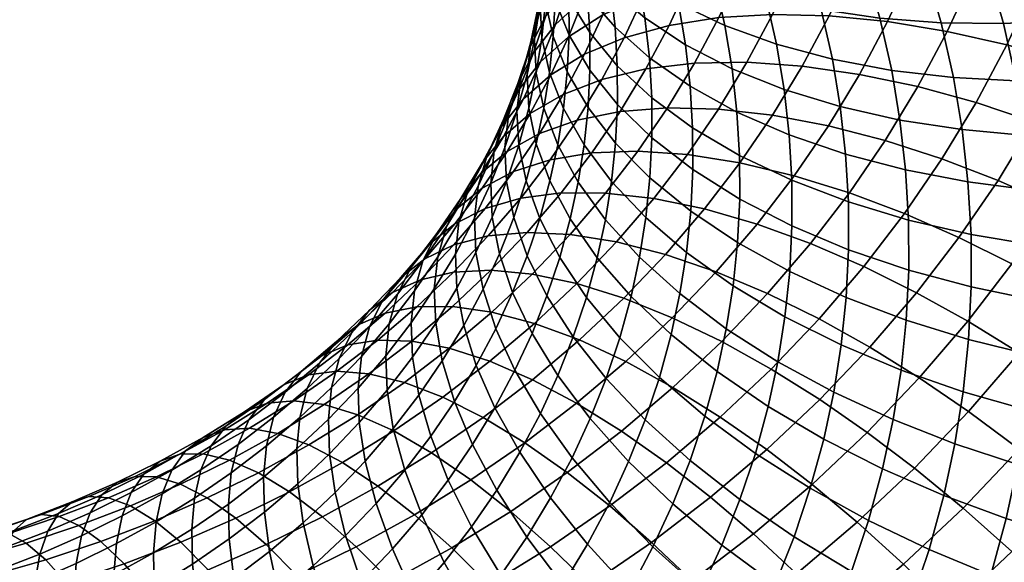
# Model space of a CAD drawing. Extents: x -120 to 2831, y -92 to 75.
# Tile 93 of 256: x 549 to 581, y -37 to -20. Entities that reach past the tile are written whole.
import ezdxf

# ---------------------------------------------------------------- set-up
doc = ezdxf.new("R2010")
doc.units = 0
doc.layers.add('GLASS', color=18, linetype='CONTINUOUS')

msp = doc.modelspace()

# ---------------------------------------------------------------- meshes
at = {"layer": 'GLASS'}
mesh = msp.add_polyface(dxfattribs=at)
corners = [(578.344, -18.038, 26.377), (577.741, -16.292, 25.287), (579.721, -16.151, 24.318), (580.352, -17.98, 25.459), (576.377, -17.97, 27.476), (575.802, -16.305, 26.437), (574.485, -17.768, 28.751), (573.937, -16.182, 27.761), (580.878, -19.831, 26.617), (582.37, -17.803, 24.726), (582.919, -19.738, 25.936), (578.846, -19.805, 27.482), (576.856, -19.655, 28.53), (574.941, -19.374, 29.755), (581.298, -21.7, 27.788), (583.358, -21.692, 27.16), (579.247, -21.59, 28.6), (577.238, -21.357, 29.597), (575.306, -20.997, 30.772), (581.595, -23.476, 28.903), (583.669, -23.549, 28.325), (579.53, -23.287, 29.665), (577.508, -22.975, 30.612), (575.563, -22.538, 31.739), (573.73, -21.98, 33.037), (573.484, -20.51, 32.114), (579.722, -24.991, 30.736), (581.796, -25.261, 30.025), (577.691, -24.6, 31.634), (575.738, -24.088, 32.713), (573.896, -23.457, 33.965), (575.828, -25.641, 33.692), (577.786, -26.23, 32.66), (573.982, -24.938, 34.898), (575.94, -17.978, 74.76), (576.59, -16.345, 73.717), (574.681, -16.45, 72.456), (574.061, -18.008, 73.451), (577.884, -18.089, 75.896), (578.566, -16.376, 74.802), (579.862, -18.329, 76.85), (580.575, -16.535, 75.704), (581.841, -18.688, 77.621), (582.587, -16.813, 76.423), (575.197, -19.583, 75.787), (573.353, -19.537, 74.429), (577.105, -19.771, 76.973), (579.046, -20.091, 77.978), (580.988, -20.53, 78.799), (582.904, -21.072, 79.44), (583.794, -19.151, 78.211), (576.191, -21.487, 78.073), (574.325, -21.219, 76.836), (578.089, -21.888, 79.13), (579.988, -22.408, 80.004), (581.861, -23.03, 80.696), (575.176, -23.16, 79.148), (573.357, -22.815, 77.862), (577.025, -23.641, 80.256), (578.876, -24.24, 81.181), (580.702, -24.94, 81.924), (582.48, -25.723, 82.491), (583.686, -23.736, 81.213), (575.858, -25.345, 81.354), (574.061, -24.787, 80.197), (577.656, -26.021, 82.329), (579.429, -26.798, 83.121)]
mesh.append_faces([[corners[k] for k in face] for face in [(0, 1, 2, 3), (4, 5, 1, 0), (6, 7, 5, 4), (8, 3, 9, 10), (11, 0, 3, 8), (12, 4, 0, 11), (13, 6, 4, 12), (14, 8, 10, 15), (16, 11, 8, 14), (17, 12, 11, 16), (18, 13, 12, 17), (19, 14, 15, 20), (21, 16, 14, 19), (22, 17, 16, 21), (23, 18, 17, 22), (24, 25, 18, 23), (26, 21, 19, 27), (28, 22, 21, 26), (29, 23, 22, 28), (30, 24, 23, 29), (31, 29, 28, 32), (33, 30, 29, 31), (34, 35, 36, 37), (38, 39, 35, 34), (40, 41, 39, 38), (42, 43, 41, 40), (44, 34, 37, 45), (46, 38, 34, 44), (47, 40, 38, 46), (48, 42, 40, 47), (49, 50, 42, 48), (51, 46, 44, 52), (53, 47, 46, 51), (54, 48, 47, 53), (55, 49, 48, 54), (56, 51, 52, 57), (58, 53, 51, 56), (59, 54, 53, 58), (60, 55, 54, 59), (61, 62, 55, 60), (63, 58, 56, 64), (65, 59, 58, 63), (66, 60, 59, 65)]])
mesh = msp.add_polyface(dxfattribs=at)
corners = [(567.191, -17.691, 41.321), (566.989, -16.479, 40.561), (567.876, -17.453, 38.732), (568.084, -18.701, 39.514), (567.328, -18.908, 42.087), (568.226, -19.954, 40.302), (566.654, -17.83, 43.892), (566.52, -16.64, 43.144), (566.723, -19.023, 44.644), (567.4, -20.129, 42.855), (566.265, -17.911, 46.431), (566.197, -16.737, 45.691), (566.728, -20.217, 45.397), (567.405, -21.351, 43.626), (566.27, -19.086, 47.172), (566.02, -17.973, 48.926), (566.015, -16.809, 48.191), (566.669, -21.41, 46.151), (567.344, -22.571, 44.397), (566.212, -20.26, 47.914), (565.962, -19.136, 49.66), (565.905, -18.051, 51.368), (565.963, -16.892, 50.636), (566.545, -22.598, 46.903), (567.217, -23.787, 45.167), (566.09, -21.429, 48.654), (565.841, -20.294, 50.393), (565.784, -19.206, 52.099), (565.908, -18.137, 53.813), (566.029, -16.978, 53.079), (565.905, -22.592, 49.391), (566.357, -23.78, 47.652), (565.658, -21.446, 51.124), (565.602, -20.355, 52.827), (565.725, -19.289, 54.543), (566.04, -18.224, 56.315), (566.225, -17.061, 55.578), (565.412, -22.59, 51.85), (565.657, -23.746, 50.124), (565.357, -21.495, 53.551), (565.479, -20.432, 55.269), (565.792, -19.378, 57.048), (566.31, -18.347, 58.868), (566.562, -17.174, 58.123), (565.462, -20.588, 57.819), (565.152, -21.632, 56.033), (565.974, -19.577, 59.651), (566.697, -18.617, 61.503), (567.041, -17.358, 60.702), (565.567, -20.792, 60.425), (565.062, -21.784, 58.581), (566.282, -19.86, 62.296), (567.208, -19.006, 64.165), (567.636, -17.726, 63.35), (565.795, -21.083, 63.077), (565.092, -21.988, 61.189), (566.707, -20.266, 64.97), (567.824, -19.553, 66.837), (568.343, -18.248, 66.004), (566.134, -21.503, 65.762), (565.238, -22.285, 63.846), (567.231, -20.834, 67.657), (566.535, -22.14, 68.495), (565.462, -22.764, 66.571), (567.797, -21.652, 70.373), (568.521, -20.293, 69.501), (565.762, -23.414, 69.314), (564.715, -23.995, 67.361), (566.992, -22.978, 71.225), (567.467, -24.043, 73.932), (568.39, -22.696, 73.064), (566.109, -24.267, 72.056)]
mesh.append_faces([[corners[k] for k in face] for face in [(0, 1, 2, 3), (4, 0, 3, 5), (6, 7, 0, 4), (8, 6, 4, 9), (10, 11, 6, 8), (12, 8, 9, 13), (14, 10, 8, 12), (15, 16, 10, 14), (17, 12, 13, 18), (19, 14, 12, 17), (20, 15, 14, 19), (21, 22, 15, 20), (23, 17, 18, 24), (25, 19, 17, 23), (26, 20, 19, 25), (27, 21, 20, 26), (28, 29, 21, 27), (30, 25, 23, 31), (32, 26, 25, 30), (33, 27, 26, 32), (34, 28, 27, 33), (35, 36, 28, 34), (37, 32, 30, 38), (39, 33, 32, 37), (40, 34, 33, 39), (41, 35, 34, 40), (42, 43, 35, 41), (44, 41, 40, 45), (46, 42, 41, 44), (47, 48, 42, 46), (49, 46, 44, 50), (51, 47, 46, 49), (52, 53, 47, 51), (54, 51, 49, 55), (56, 52, 51, 54), (57, 58, 52, 56), (59, 56, 54, 60), (61, 57, 56, 59), (62, 61, 59, 63), (64, 65, 61, 62), (66, 62, 63, 67), (68, 64, 62, 66), (69, 70, 68, 71)]])
mesh = msp.add_polyface(dxfattribs=at)
corners = [(573.137, -18.963, 31.145), (572.702, -17.432, 30.187), (574.485, -17.768, 28.751), (574.941, -19.374, 29.755), (571.473, -18.425, 32.68), (571.058, -16.962, 31.766), (573.484, -20.51, 32.114), (575.306, -20.997, 30.772), (571.805, -19.902, 33.606), (570.297, -19.181, 35.224), (569.979, -17.767, 34.338), (568.981, -18.36, 36.943), (568.676, -17.001, 36.091), (572.04, -21.306, 34.487), (573.73, -21.98, 33.037), (570.521, -20.525, 36.068), (569.198, -19.651, 37.753), (568.084, -18.701, 39.514), (567.876, -17.453, 38.732), (572.198, -22.716, 35.373), (573.896, -23.457, 33.965), (570.673, -21.875, 36.917), (569.344, -20.949, 38.569), (568.226, -19.954, 40.302), (570.752, -23.23, 37.769), (572.281, -24.131, 36.264), (569.42, -22.251, 39.389), (568.299, -21.211, 41.094), (567.4, -20.129, 42.855), (567.328, -18.908, 42.087), (569.425, -23.553, 40.21), (570.758, -24.585, 38.624), (568.304, -22.469, 41.887), (567.405, -21.351, 43.626), (568.241, -23.725, 42.681), (569.36, -24.854, 41.032), (567.344, -22.571, 44.397), (567.217, -23.787, 45.167), (568.111, -24.977, 43.473), (568.343, -18.248, 66.004), (568.786, -16.923, 65.16), (567.636, -17.726, 63.35), (567.208, -19.006, 64.165), (569.138, -18.96, 68.648), (569.678, -17.602, 67.781), (567.824, -19.553, 66.837), (570.631, -18.5, 70.372), (571.195, -17.082, 69.467), (572.281, -18.181, 71.981), (572.872, -16.696, 71.033), (568.521, -20.293, 69.501), (567.231, -20.834, 67.657), (569.986, -19.892, 71.263), (571.606, -19.639, 72.915), (573.353, -19.537, 74.429), (574.061, -18.008, 73.451), (569.23, -21.312, 72.174), (567.797, -21.652, 70.373), (570.814, -21.126, 73.868), (572.523, -21.096, 75.429), (574.325, -21.219, 76.836), (575.197, -19.583, 75.787), (568.39, -22.696, 73.064), (566.992, -22.978, 71.225), (569.934, -22.576, 74.8), (571.6, -22.617, 76.407), (573.357, -22.815, 77.862), (568.968, -23.986, 75.709), (567.467, -24.043, 73.932), (570.587, -24.096, 77.36), (572.294, -24.366, 78.861)]
mesh.append_faces([[corners[k] for k in face] for face in [(0, 1, 2, 3), (4, 5, 1, 0), (6, 0, 3, 7), (8, 4, 0, 6), (9, 10, 4, 8), (11, 12, 10, 9), (13, 8, 6, 14), (15, 9, 8, 13), (16, 11, 9, 15), (17, 18, 11, 16), (19, 13, 14, 20), (21, 15, 13, 19), (22, 16, 15, 21), (23, 17, 16, 22), (24, 21, 19, 25), (26, 22, 21, 24), (27, 23, 22, 26), (28, 29, 23, 27), (30, 26, 24, 31), (32, 27, 26, 30), (33, 28, 27, 32), (34, 32, 30, 35), (36, 33, 32, 34), (37, 36, 34, 38), (39, 40, 41, 42), (43, 44, 39, 45), (46, 47, 44, 43), (48, 49, 47, 46), (50, 43, 45, 51), (52, 46, 43, 50), (53, 48, 46, 52), (54, 55, 48, 53), (56, 52, 50, 57), (58, 53, 52, 56), (59, 54, 53, 58), (60, 61, 54, 59), (62, 56, 57, 63), (64, 58, 56, 62), (65, 59, 58, 64), (66, 60, 59, 65), (67, 64, 62, 68), (69, 65, 64, 67), (70, 66, 65, 69)]])
mesh = msp.add_polyface(dxfattribs=at)
corners = [(565.085, -23.789, 52.613), (565.412, -22.59, 51.85), (565.657, -23.746, 50.124), (565.326, -24.957, 50.895), (565.03, -22.691, 54.312), (565.357, -21.495, 53.551), (565.152, -21.632, 56.033), (565.479, -20.432, 55.269), (564.926, -26.152, 51.656), (565.769, -26.183, 49.18), (565.362, -27.398, 49.954), (564.688, -24.973, 53.368), (564.635, -23.871, 55.065), (564.755, -22.816, 56.787), (565.062, -21.784, 58.581), (565.462, -20.588, 57.819), (564.458, -27.329, 52.408), (564.886, -28.594, 50.718), (564.225, -26.139, 54.113), (564.173, -25.034, 55.807), (564.292, -23.982, 57.532), (564.594, -22.961, 59.333), (565.092, -21.988, 61.189), (565.567, -20.792, 60.425), (563.694, -27.284, 54.845), (563.923, -28.485, 53.148), (563.644, -26.175, 56.537), (563.761, -25.127, 58.265), (564.058, -24.116, 60.072), (564.548, -23.163, 61.94), (565.238, -22.285, 63.846), (565.795, -21.083, 63.077), (563.024, -27.339, 57.284), (563.073, -28.452, 55.594), (563.14, -26.294, 59.013), (563.431, -25.295, 60.828), (563.91, -24.36, 62.709), (564.586, -23.51, 64.632), (565.462, -22.764, 66.571), (566.134, -21.503, 65.762), (562.733, -26.445, 61.567), (562.448, -27.433, 59.745), (563.201, -25.529, 63.459), (563.86, -24.705, 65.4), (564.715, -23.995, 67.361), (562.423, -26.664, 64.191), (561.967, -27.562, 62.287), (563.065, -25.867, 66.149), (563.896, -25.191, 68.132), (564.913, -24.653, 70.112), (565.762, -23.414, 69.314), (562.2, -26.993, 66.876), (561.578, -27.765, 64.902), (563.005, -26.35, 68.881), (563.991, -25.853, 70.887), (565.15, -25.516, 72.863), (566.109, -24.267, 72.056), (562.025, -27.493, 69.621), (561.248, -28.103, 67.595), (562.977, -27.036, 71.654), (564.094, -26.747, 73.66), (565.363, -26.633, 75.607), (566.466, -25.347, 74.774), (564.182, -27.868, 76.409), (562.963, -27.929, 74.428)]
mesh.append_faces([[corners[k] for k in face] for face in [(0, 1, 2, 3), (4, 5, 1, 0), (6, 7, 5, 4), (8, 3, 9, 10), (11, 0, 3, 8), (12, 4, 0, 11), (13, 6, 4, 12), (14, 15, 6, 13), (16, 8, 10, 17), (18, 11, 8, 16), (19, 12, 11, 18), (20, 13, 12, 19), (21, 14, 13, 20), (22, 23, 14, 21), (24, 18, 16, 25), (26, 19, 18, 24), (27, 20, 19, 26), (28, 21, 20, 27), (29, 22, 21, 28), (30, 31, 22, 29), (32, 26, 24, 33), (34, 27, 26, 32), (35, 28, 27, 34), (36, 29, 28, 35), (37, 30, 29, 36), (38, 39, 30, 37), (40, 35, 34, 41), (42, 36, 35, 40), (43, 37, 36, 42), (44, 38, 37, 43), (45, 42, 40, 46), (47, 43, 42, 45), (48, 44, 43, 47), (49, 50, 44, 48), (51, 47, 45, 52), (53, 48, 47, 51), (54, 49, 48, 53), (55, 56, 49, 54), (57, 53, 51, 58), (59, 54, 53, 57), (60, 55, 54, 59), (61, 62, 55, 60), (63, 61, 60, 64)]])
mesh = msp.add_polyface(dxfattribs=at)
corners = [(572.281, -24.131, 36.264), (572.198, -22.716, 35.373), (573.896, -23.457, 33.965), (573.982, -24.938, 34.898), (572.287, -25.546, 37.157), (573.989, -26.421, 35.833), (570.758, -24.585, 38.624), (570.752, -23.23, 37.769), (572.216, -26.96, 38.05), (573.915, -27.901, 36.769), (570.69, -25.938, 39.48), (569.36, -24.854, 41.032), (569.425, -23.553, 40.21), (572.069, -28.369, 38.942), (573.761, -29.377, 37.702), (570.55, -27.287, 40.333), (569.225, -26.15, 41.853), (568.111, -24.977, 43.473), (568.241, -23.725, 42.681), (570.336, -28.628, 41.184), (571.846, -29.769, 39.83), (569.02, -27.439, 42.67), (567.913, -26.222, 44.263), (567.024, -24.996, 45.933), (567.217, -23.787, 45.167), (566.357, -23.78, 47.652), (566.545, -22.598, 46.903), (568.745, -28.718, 43.482), (570.05, -29.959, 42.029), (567.647, -27.457, 45.047), (566.767, -26.195, 46.695), (566.105, -24.953, 48.397), (565.657, -23.746, 50.124), (565.905, -22.592, 49.391), (567.293, -28.753, 45.872), (568.378, -30.061, 44.336), (566.423, -27.454, 47.496), (565.769, -26.183, 49.18), (565.326, -24.957, 50.895), (566.007, -28.697, 48.288), (566.865, -30.033, 46.687), (565.362, -27.398, 49.954), (566.109, -24.267, 72.056), (566.992, -22.978, 71.225), (565.762, -23.414, 69.314), (564.913, -24.653, 70.112), (574.061, -24.787, 80.197), (575.176, -23.16, 79.148), (573.357, -22.815, 77.862), (572.294, -24.366, 78.861), (566.466, -25.347, 74.774), (567.467, -24.043, 73.932), (565.15, -25.516, 72.863), (567.919, -25.352, 76.591), (568.968, -23.986, 75.709), (569.486, -25.528, 78.285), (570.587, -24.096, 77.36), (571.14, -25.87, 79.833), (572.85, -26.364, 81.215), (574.59, -26.996, 82.421), (575.858, -25.345, 81.354), (566.764, -26.698, 77.463), (565.363, -26.633, 75.607), (568.275, -26.94, 79.2), (569.869, -27.351, 80.792), (571.517, -27.918, 82.222), (573.194, -28.623, 83.475), (565.528, -27.992, 78.303), (564.182, -27.868, 76.409), (566.978, -28.297, 80.081), (568.508, -28.774, 81.717), (570.091, -29.41, 83.191)]
mesh.append_faces([[corners[k] for k in face] for face in [(0, 1, 2, 3), (4, 0, 3, 5), (6, 7, 0, 4), (8, 4, 5, 9), (10, 6, 4, 8), (11, 12, 6, 10), (13, 8, 9, 14), (15, 10, 8, 13), (16, 11, 10, 15), (17, 18, 11, 16), (19, 15, 13, 20), (21, 16, 15, 19), (22, 17, 16, 21), (23, 24, 17, 22), (25, 26, 24, 23), (27, 21, 19, 28), (29, 22, 21, 27), (30, 23, 22, 29), (31, 25, 23, 30), (32, 33, 25, 31), (34, 29, 27, 35), (36, 30, 29, 34), (37, 31, 30, 36), (38, 32, 31, 37), (39, 36, 34, 40), (41, 37, 36, 39), (42, 43, 44, 45), (46, 47, 48, 49), (50, 51, 42, 52), (53, 54, 51, 50), (55, 56, 54, 53), (57, 49, 56, 55), (58, 46, 49, 57), (59, 60, 46, 58), (61, 53, 50, 62), (63, 55, 53, 61), (64, 57, 55, 63), (65, 58, 57, 64), (66, 59, 58, 65), (67, 61, 62, 68), (69, 63, 61, 67), (70, 64, 63, 69), (71, 65, 64, 70)]])
mesh = msp.add_polyface(dxfattribs=at)
corners = [(579.822, -26.7, 31.813), (579.722, -24.991, 30.736), (581.796, -25.261, 30.025), (581.9, -27.052, 31.153), (577.786, -26.23, 32.66), (577.691, -24.6, 31.634), (579.829, -28.411, 32.892), (581.908, -28.843, 32.283), (577.793, -27.861, 33.689), (575.835, -27.196, 34.672), (575.828, -25.641, 33.692), (573.989, -26.421, 35.833), (573.982, -24.938, 34.898), (579.744, -30.119, 33.971), (581.818, -30.632, 33.413), (577.712, -29.49, 34.719), (575.758, -28.748, 35.653), (573.915, -27.901, 36.769), (579.566, -31.822, 35.049), (581.632, -32.415, 34.542), (577.543, -31.114, 35.746), (575.596, -30.296, 36.633), (573.761, -29.377, 37.702), (581.35, -34.188, 35.666), (583.708, -32.893, 34.219), (583.413, -34.746, 35.394), (579.297, -33.515, 36.122), (577.286, -32.728, 36.77), (575.351, -31.834, 37.608), (573.527, -30.844, 38.633), (580.972, -35.948, 36.783), (583.018, -36.585, 36.562), (578.936, -35.195, 37.189), (576.942, -34.33, 37.787), (575.023, -33.361, 38.578), (576.482, -36.011, 38.857), (578.454, -36.958, 38.311), (574.586, -34.963, 39.597), (581.157, -27.655, 83.735), (582.48, -25.723, 82.491), (580.702, -24.94, 81.924), (579.429, -26.798, 83.121), (576.33, -27.747, 83.444), (577.656, -26.021, 82.329), (575.858, -25.345, 81.354), (574.59, -26.996, 82.421), (578.047, -28.598, 84.283), (579.719, -29.527, 84.944), (581.388, -30.553, 85.452), (582.881, -28.61, 84.196), (574.871, -29.448, 84.545), (573.194, -28.623, 83.475), (576.526, -30.371, 85.432), (578.136, -31.372, 86.139), (579.744, -32.469, 86.692), (581.389, -33.696, 87.098), (583.095, -31.708, 85.81), (574.897, -32.075, 86.539), (573.309, -31.082, 85.607), (576.443, -33.144, 87.29), (577.985, -34.31, 87.888), (579.563, -35.607, 88.339), (581.157, -37.028, 88.622), (583.05, -35.047, 87.335), (574.642, -34.839, 88.395), (573.166, -33.705, 87.601), (576.116, -36.07, 89.035)]
mesh.append_faces([[corners[k] for k in face] for face in [(0, 1, 2, 3), (4, 5, 1, 0), (6, 0, 3, 7), (8, 4, 0, 6), (9, 10, 4, 8), (11, 12, 10, 9), (13, 6, 7, 14), (15, 8, 6, 13), (16, 9, 8, 15), (17, 11, 9, 16), (18, 13, 14, 19), (20, 15, 13, 18), (21, 16, 15, 20), (22, 17, 16, 21), (23, 19, 24, 25), (26, 18, 19, 23), (27, 20, 18, 26), (28, 21, 20, 27), (29, 22, 21, 28), (30, 23, 25, 31), (32, 26, 23, 30), (33, 27, 26, 32), (34, 28, 27, 33), (35, 33, 32, 36), (37, 34, 33, 35), (38, 39, 40, 41), (42, 43, 44, 45), (46, 41, 43, 42), (47, 38, 41, 46), (48, 49, 38, 47), (50, 42, 45, 51), (52, 46, 42, 50), (53, 47, 46, 52), (54, 48, 47, 53), (55, 56, 48, 54), (57, 52, 50, 58), (59, 53, 52, 57), (60, 54, 53, 59), (61, 55, 54, 60), (62, 63, 55, 61), (64, 59, 57, 65), (66, 60, 59, 64)]])
mesh = msp.add_polyface(dxfattribs=at)
corners = [(564.886, -28.594, 50.718), (565.362, -27.398, 49.954), (566.007, -28.697, 48.288), (565.52, -29.921, 49.07), (564.342, -29.769, 51.47), (564.964, -31.122, 49.839), (563.923, -28.485, 53.148), (564.458, -27.329, 52.408), (564.311, -32.347, 50.625), (565.791, -32.529, 48.284), (565.119, -33.791, 49.093), (563.705, -30.966, 52.238), (563.295, -29.663, 53.904), (563.073, -28.452, 55.594), (563.694, -27.284, 54.845), (564.373, -35.021, 49.884), (566.127, -35.277, 47.671), (565.354, -36.551, 48.49), (563.586, -33.543, 51.393), (562.996, -32.134, 52.989), (562.597, -30.813, 54.643), (562.381, -29.59, 56.326), (562.335, -28.474, 58.014), (563.024, -27.339, 57.284), (562.448, -27.433, 59.745), (563.14, -26.294, 59.013), (562.79, -34.705, 52.141), (563.553, -36.218, 50.655), (562.218, -33.27, 53.721), (561.832, -31.931, 55.363), (561.623, -30.698, 57.04), (561.579, -29.578, 58.725), (561.69, -28.54, 60.459), (561.967, -27.562, 62.287), (562.733, -26.445, 61.567), (561.372, -34.371, 54.432), (561.925, -35.831, 52.869), (561, -33.014, 56.062), (561.136, -28.645, 62.987), (560.866, -29.613, 61.152), (561.578, -27.765, 64.902), (562.423, -26.664, 64.191), (561.248, -28.103, 67.595), (562.2, -26.993, 66.876), (560.647, -28.85, 65.605), (561.89, -28.173, 72.392), (562.977, -27.036, 71.654), (562.025, -27.493, 69.621), (560.976, -28.59, 70.334), (562.963, -27.929, 74.428), (564.094, -26.747, 73.66), (561.762, -29.06, 75.165), (560.736, -29.26, 73.1), (562.927, -29.05, 77.179), (564.182, -27.868, 76.409), (564.214, -29.229, 79.11), (565.528, -27.992, 78.303), (561.602, -30.174, 77.915), (560.493, -30.137, 75.869), (562.825, -30.407, 79.88), (564.144, -30.83, 81.734), (565.6, -29.595, 80.927), (561.366, -31.521, 80.612), (560.208, -31.238, 78.613), (562.614, -31.999, 82.502), (563.929, -32.658, 84.257), (565.534, -31.432, 83.452), (565.289, -33.483, 85.855), (566.972, -32.197, 85.01), (562.249, -33.813, 85.018), (561.013, -33.099, 83.227), (563.528, -34.693, 86.653), (564.826, -35.719, 88.116), (566.67, -34.452, 87.28), (561.694, -35.825, 87.403), (560.501, -34.892, 85.733)]
mesh.append_faces([[corners[k] for k in face] for face in [(0, 1, 2, 3), (4, 0, 3, 5), (6, 7, 0, 4), (8, 5, 9, 10), (11, 4, 5, 8), (12, 6, 4, 11), (13, 14, 6, 12), (15, 10, 16, 17), (18, 8, 10, 15), (19, 11, 8, 18), (20, 12, 11, 19), (21, 13, 12, 20), (22, 23, 13, 21), (24, 25, 23, 22), (26, 18, 15, 27), (28, 19, 18, 26), (29, 20, 19, 28), (30, 21, 20, 29), (31, 22, 21, 30), (32, 24, 22, 31), (33, 34, 24, 32), (35, 28, 26, 36), (37, 29, 28, 35), (38, 33, 32, 39), (40, 41, 33, 38), (42, 43, 40, 44), (45, 46, 47, 48), (49, 50, 46, 45), (51, 49, 45, 52), (53, 54, 49, 51), (55, 56, 54, 53), (57, 53, 51, 58), (59, 55, 53, 57), (60, 61, 55, 59), (62, 59, 57, 63), (64, 60, 59, 62), (65, 66, 60, 64), (67, 68, 66, 65), (69, 65, 64, 70), (71, 67, 65, 69), (72, 73, 67, 71), (74, 71, 69, 75)]])
mesh = msp.add_polyface(dxfattribs=at)
corners = [(560.799, -31.771, 57.733), (561.623, -30.698, 57.04), (561.832, -31.931, 55.363), (561, -33.014, 56.062), (560.757, -30.648, 59.416), (561.579, -29.578, 58.725), (560.866, -29.613, 61.152), (561.69, -28.54, 60.459), (560.084, -34.081, 56.754), (561.372, -34.371, 54.432), (560.442, -35.456, 55.134), (559.892, -32.828, 58.417), (559.853, -31.702, 60.099), (559.959, -30.671, 61.837), (560.22, -29.713, 63.678), (561.136, -28.645, 62.987), (560.647, -28.85, 65.605), (561.578, -27.765, 64.902), (559.104, -35.106, 57.42), (559.446, -36.498, 55.811), (558.921, -33.844, 59.077), (558.885, -32.715, 60.757), (558.988, -31.686, 62.497), (559.24, -30.738, 64.344), (559.651, -29.892, 66.282), (560.229, -29.169, 68.287), (561.248, -28.103, 67.595), (560.976, -28.59, 70.334), (562.025, -27.493, 69.621), (557.889, -34.815, 59.71), (558.062, -36.087, 58.059), (557.856, -33.683, 61.388), (557.956, -32.658, 63.13), (558.198, -31.719, 64.983), (558.593, -30.888, 66.931), (559.146, -30.189, 68.952), (559.861, -29.64, 71.018), (560.736, -29.26, 73.1), (561.89, -28.173, 72.392), (557.474, -31.837, 67.552), (557.098, -32.652, 65.594), (558.002, -31.159, 69.587), (558.683, -30.639, 71.672), (559.516, -30.294, 73.777), (560.493, -30.137, 75.869), (561.762, -29.06, 75.165), (557.445, -31.585, 72.293), (556.799, -32.078, 70.19), (558.234, -31.274, 74.42), (559.159, -31.156, 76.538), (560.208, -31.238, 78.613), (561.602, -30.174, 77.915), (557.764, -32.115, 77.171), (556.893, -32.195, 75.028), (558.751, -32.24, 79.274), (559.84, -32.57, 81.303), (561.366, -31.521, 80.612), (561.013, -33.099, 83.227), (562.614, -31.999, 82.502), (558.252, -33.551, 81.953), (557.234, -33.176, 79.894), (559.347, -34.127, 83.909), (560.501, -34.892, 85.733), (562.249, -33.813, 85.018), (557.619, -35.081, 84.544), (556.604, -34.46, 82.559), (558.689, -35.892, 86.4)]
mesh.append_faces([[corners[k] for k in face] for face in [(0, 1, 2, 3), (4, 5, 1, 0), (6, 7, 5, 4), (8, 3, 9, 10), (11, 0, 3, 8), (12, 4, 0, 11), (13, 6, 4, 12), (14, 15, 6, 13), (16, 17, 15, 14), (18, 8, 10, 19), (20, 11, 8, 18), (21, 12, 11, 20), (22, 13, 12, 21), (23, 14, 13, 22), (24, 16, 14, 23), (25, 26, 16, 24), (27, 28, 26, 25), (29, 20, 18, 30), (31, 21, 20, 29), (32, 22, 21, 31), (33, 23, 22, 32), (34, 24, 23, 33), (35, 25, 24, 34), (36, 27, 25, 35), (37, 38, 27, 36), (39, 34, 33, 40), (41, 35, 34, 39), (42, 36, 35, 41), (43, 37, 36, 42), (44, 45, 37, 43), (46, 42, 41, 47), (48, 43, 42, 46), (49, 44, 43, 48), (50, 51, 44, 49), (52, 49, 48, 53), (54, 50, 49, 52), (55, 56, 50, 54), (57, 58, 56, 55), (59, 55, 54, 60), (61, 57, 55, 59), (62, 63, 57, 61), (64, 61, 59, 65), (66, 62, 61, 64)]])
mesh = msp.add_polyface(dxfattribs=at)
corners = [(571.846, -29.769, 39.83), (572.069, -28.369, 38.942), (573.761, -29.377, 37.702), (573.527, -30.844, 38.633), (573.215, -32.3, 39.557), (575.351, -31.834, 37.608), (575.023, -33.361, 38.578), (571.548, -31.16, 40.713), (570.05, -29.959, 42.029), (570.336, -28.628, 41.184), (572.797, -33.827, 40.529), (574.586, -34.963, 39.597), (571.149, -32.618, 41.641), (569.669, -31.356, 42.917), (568.378, -30.061, 44.336), (568.745, -28.718, 43.482), (572.293, -35.335, 41.49), (574.056, -36.545, 40.605), (570.668, -34.058, 42.559), (569.208, -32.734, 43.796), (567.935, -31.385, 45.181), (566.865, -30.033, 46.687), (567.293, -28.753, 45.872), (570.104, -35.476, 43.465), (571.702, -36.82, 42.438), (568.668, -34.092, 44.663), (567.416, -32.69, 46.014), (566.364, -31.292, 47.492), (565.52, -29.921, 49.07), (566.007, -28.697, 48.288), (568.05, -35.425, 45.516), (569.459, -36.868, 44.356), (566.823, -33.971, 46.834), (565.791, -32.529, 48.284), (564.964, -31.122, 49.839), (566.127, -35.277, 47.671), (567.326, -36.784, 46.388), (565.119, -33.791, 49.093), (571.7, -30.186, 84.49), (573.194, -28.623, 83.475), (571.517, -27.918, 82.222), (570.091, -29.41, 83.191), (573.309, -31.082, 85.607), (574.871, -29.448, 84.545), (565.6, -29.595, 80.927), (566.978, -28.297, 80.081), (565.528, -27.992, 78.303), (564.214, -29.229, 79.11), (567.062, -30.136, 82.604), (568.508, -28.774, 81.717), (568.575, -30.838, 84.122), (570.112, -31.681, 85.465), (571.649, -32.645, 86.625), (573.166, -33.705, 87.601), (574.897, -32.075, 86.539), (565.534, -31.432, 83.452), (564.144, -30.83, 81.734), (566.972, -32.197, 85.01), (568.434, -33.104, 86.396), (569.896, -34.132, 87.598), (571.337, -35.256, 88.616), (572.74, -36.452, 89.45), (574.642, -34.839, 88.395), (566.67, -34.452, 87.28), (565.289, -33.483, 85.855), (568.052, -35.54, 88.523), (569.415, -36.725, 89.58), (566.125, -36.866, 89.396), (564.826, -35.719, 88.116)]
mesh.append_faces([[corners[k] for k in face] for face in [(0, 1, 2, 3), (4, 3, 5, 6), (7, 0, 3, 4), (8, 9, 0, 7), (10, 4, 6, 11), (12, 7, 4, 10), (13, 8, 7, 12), (14, 15, 8, 13), (16, 10, 11, 17), (18, 12, 10, 16), (19, 13, 12, 18), (20, 14, 13, 19), (21, 22, 14, 20), (23, 18, 16, 24), (25, 19, 18, 23), (26, 20, 19, 25), (27, 21, 20, 26), (28, 29, 21, 27), (30, 25, 23, 31), (32, 26, 25, 30), (33, 27, 26, 32), (34, 28, 27, 33), (35, 32, 30, 36), (37, 33, 32, 35), (38, 39, 40, 41), (42, 43, 39, 38), (44, 45, 46, 47), (48, 49, 45, 44), (50, 41, 49, 48), (51, 38, 41, 50), (52, 42, 38, 51), (53, 54, 42, 52), (55, 48, 44, 56), (57, 50, 48, 55), (58, 51, 50, 57), (59, 52, 51, 58), (60, 53, 52, 59), (61, 62, 53, 60), (63, 58, 57, 64), (65, 59, 58, 63), (66, 60, 59, 65), (67, 65, 63, 68)]])
mesh = msp.add_polyface(dxfattribs=at)
corners = [(556.769, -34.605, 61.991), (557.856, -33.683, 61.388), (557.889, -34.815, 59.71), (556.799, -35.74, 60.315), (556.866, -33.583, 63.735), (557.956, -32.658, 63.13), (557.098, -32.652, 65.594), (558.198, -31.719, 64.983), (555.627, -35.478, 62.564), (555.653, -36.615, 60.89), (555.72, -34.458, 64.309), (555.941, -33.536, 66.174), (556.299, -32.735, 68.141), (557.474, -31.837, 67.552), (556.799, -32.078, 70.19), (558.002, -31.159, 69.587), (554.522, -35.282, 64.852), (554.432, -36.299, 63.105), (554.731, -34.367, 66.722), (555.069, -33.58, 68.698), (555.542, -32.942, 70.76), (556.15, -32.475, 72.88), (557.445, -31.585, 72.293), (556.893, -32.195, 75.028), (558.234, -31.274, 74.42), (553.472, -35.145, 67.237), (553.274, -36.052, 65.363), (553.789, -34.37, 69.222), (554.232, -33.75, 71.295), (554.802, -33.307, 73.431), (555.497, -33.057, 75.599), (556.311, -33.011, 77.765), (557.764, -32.115, 77.171), (557.234, -33.176, 79.894), (558.751, -32.24, 79.274), (552.463, -35.102, 69.71), (552.166, -35.866, 67.718), (552.875, -34.5, 71.795), (553.405, -34.079, 73.945), (554.05, -33.856, 76.131), (554.805, -33.843, 78.319), (555.661, -34.045, 80.473), (556.604, -34.46, 82.559), (558.252, -33.551, 81.953), (551.502, -35.175, 72.247), (551.121, -35.762, 70.153), (551.991, -34.774, 74.411), (552.587, -34.576, 76.614), (553.283, -34.592, 78.821), (554.071, -34.827, 80.998), (554.939, -35.279, 83.109), (555.873, -35.94, 85.121), (557.619, -35.081, 84.544), (550.538, -35.407, 74.839), (550.09, -35.79, 72.663), (551.082, -35.231, 77.057), (551.717, -35.274, 79.282), (552.435, -35.54, 81.479), (553.226, -36.026, 83.613), (549.538, -35.822, 77.46), (549.048, -35.977, 75.228), (550.111, -35.888, 79.701)]
mesh.append_faces([[corners[k] for k in face] for face in [(0, 1, 2, 3), (4, 5, 1, 0), (6, 7, 5, 4), (8, 0, 3, 9), (10, 4, 0, 8), (11, 6, 4, 10), (12, 13, 6, 11), (14, 15, 13, 12), (16, 10, 8, 17), (18, 11, 10, 16), (19, 12, 11, 18), (20, 14, 12, 19), (21, 22, 14, 20), (23, 24, 22, 21), (25, 18, 16, 26), (27, 19, 18, 25), (28, 20, 19, 27), (29, 21, 20, 28), (30, 23, 21, 29), (31, 32, 23, 30), (33, 34, 32, 31), (35, 27, 25, 36), (37, 28, 27, 35), (38, 29, 28, 37), (39, 30, 29, 38), (40, 31, 30, 39), (41, 33, 31, 40), (42, 43, 33, 41), (44, 37, 35, 45), (46, 38, 37, 44), (47, 39, 38, 46), (48, 40, 39, 47), (49, 41, 40, 48), (50, 42, 41, 49), (51, 52, 42, 50), (53, 46, 44, 54), (55, 47, 46, 53), (56, 48, 47, 55), (57, 49, 48, 56), (58, 50, 49, 57), (59, 55, 53, 60), (61, 56, 55, 59)]])
mesh = msp.add_polyface(dxfattribs=at)
corners = [(575.927, -37.67, 39.914), (576.482, -36.011, 38.857), (578.454, -36.958, 38.311), (577.872, -38.698, 39.42), (574.056, -36.545, 40.605), (574.586, -34.963, 39.597), (577.191, -40.411, 40.514), (579.858, -39.616, 39.119), (579.145, -41.41, 40.265), (575.277, -39.304, 40.958), (573.437, -38.102, 41.6), (571.702, -36.82, 42.438), (572.293, -35.335, 41.49), (576.412, -42.093, 41.591), (578.329, -43.172, 41.393), (574.534, -40.909, 41.984), (572.729, -39.631, 42.579), (571.027, -38.278, 43.372), (569.459, -36.868, 44.356), (570.104, -35.476, 43.465), (577.372, -44.969, 42.545), (580.255, -44.137, 41.381), (579.254, -46.015, 42.585), (575.498, -43.809, 42.691), (573.663, -42.544, 43.034), (571.898, -41.19, 43.578), (570.235, -39.764, 44.325), (568.703, -38.288, 45.266), (567.326, -36.784, 46.388), (568.05, -35.425, 45.516), (572.695, -44.14, 44.059), (574.482, -45.482, 43.767), (570.975, -42.711, 44.556), (569.355, -41.214, 45.257), (567.862, -39.672, 46.156), (569.962, -44.19, 45.509), (571.632, -45.692, 45.059), (568.389, -42.624, 46.166), (567.34, -43.991, 47.048), (568.862, -45.623, 46.435), (577.623, -37.434, 89.53), (579.563, -35.607, 88.339), (577.985, -34.31, 87.888), (576.116, -36.07, 89.035), (574.14, -37.745, 90.131), (574.642, -34.839, 88.395), (572.74, -36.452, 89.45), (575.572, -39.173, 90.667), (577.018, -40.727, 91.036), (579.144, -38.923, 89.857), (578.455, -42.394, 91.218), (580.658, -40.526, 89.997), (570.741, -37.98, 90.453), (571.337, -35.256, 88.616), (569.415, -36.725, 89.58), (572.064, -39.331, 91.172), (573.417, -40.819, 91.748), (574.782, -42.434, 92.157), (576.141, -44.162, 92.379), (577.47, -45.983, 92.398), (579.862, -44.155, 91.198), (568.65, -39.417, 91.401), (567.404, -38.107, 90.491), (569.892, -40.824, 92.157), (571.163, -42.369, 92.77), (572.445, -44.041, 93.217), (573.72, -45.826, 93.477), (568.817, -43.817, 93.729), (567.632, -42.219, 93.081), (570.012, -45.543, 94.212)]
mesh.append_faces([[corners[k] for k in face] for face in [(0, 1, 2, 3), (4, 5, 1, 0), (6, 3, 7, 8), (9, 0, 3, 6), (10, 4, 0, 9), (11, 12, 4, 10), (13, 6, 8, 14), (15, 9, 6, 13), (16, 10, 9, 15), (17, 11, 10, 16), (18, 19, 11, 17), (20, 14, 21, 22), (23, 13, 14, 20), (24, 15, 13, 23), (25, 16, 15, 24), (26, 17, 16, 25), (27, 18, 17, 26), (28, 29, 18, 27), (30, 24, 23, 31), (32, 25, 24, 30), (33, 26, 25, 32), (34, 27, 26, 33), (35, 32, 30, 36), (37, 33, 32, 35), (38, 37, 35, 39), (40, 41, 42, 43), (44, 43, 45, 46), (47, 40, 43, 44), (48, 49, 40, 47), (50, 51, 49, 48), (52, 46, 53, 54), (55, 44, 46, 52), (56, 47, 44, 55), (57, 48, 47, 56), (58, 50, 48, 57), (59, 60, 50, 58), (61, 52, 54, 62), (63, 55, 52, 61), (64, 56, 55, 63), (65, 57, 56, 64), (66, 58, 57, 65), (67, 64, 63, 68), (69, 65, 64, 67)]])
mesh = msp.add_polyface(dxfattribs=at)
corners = [(566.522, -38.11, 47.24), (567.326, -36.784, 46.388), (568.703, -38.288, 45.266), (567.862, -39.672, 46.156), (565.354, -36.551, 48.49), (566.127, -35.277, 47.671), (566.94, -41.019, 47.024), (569.355, -41.214, 45.257), (568.389, -42.624, 46.166), (565.639, -39.399, 48.071), (564.505, -37.79, 49.289), (563.553, -36.218, 50.655), (564.373, -35.021, 49.884), (565.938, -42.323, 47.866), (567.34, -43.991, 47.048), (564.68, -40.648, 48.877), (563.583, -38.99, 50.064), (562.663, -37.377, 51.403), (561.925, -35.831, 52.869), (562.79, -34.705, 52.141), (564.835, -43.609, 48.699), (566.185, -45.337, 47.92), (563.624, -41.879, 49.675), (562.568, -40.173, 50.83), (561.683, -38.519, 52.143), (560.973, -36.94, 53.587), (560.442, -35.456, 55.134), (561.372, -34.371, 54.432), (562.493, -43.061, 50.443), (563.655, -44.844, 49.501), (561.482, -41.31, 51.569), (560.634, -39.617, 52.856), (559.954, -38.006, 54.28), (561.292, -44.192, 51.18), (562.4, -46.026, 50.271), (560.328, -42.397, 52.277), (559.519, -40.667, 53.54), (567.404, -38.107, 90.491), (569.415, -36.725, 89.58), (568.052, -35.54, 88.523), (566.125, -36.866, 89.396), (562.906, -36.904, 88.901), (564.826, -35.719, 88.116), (563.528, -34.693, 86.653), (561.694, -35.825, 87.403), (564.118, -38.104, 90.217), (565.312, -39.398, 91.347), (566.473, -40.76, 92.291), (568.65, -39.417, 91.401), (567.632, -42.219, 93.081), (569.892, -40.824, 92.157), (560.915, -38.003, 89.634), (559.794, -36.874, 88.102), (562.037, -39.253, 90.983), (563.142, -40.596, 92.145), (564.217, -42.006, 93.121), (565.288, -43.513, 93.943), (566.384, -45.16, 94.624), (568.817, -43.817, 93.729), (559.933, -40.288, 91.677), (558.903, -38.993, 90.297), (560.948, -41.675, 92.869), (561.935, -43.128, 93.874), (562.919, -44.679, 94.725), (563.924, -46.37, 95.436), (559.588, -44.151, 94.565), (558.691, -42.659, 93.533), (560.481, -45.741, 95.443)]
mesh.append_faces([[corners[k] for k in face] for face in [(0, 1, 2, 3), (4, 5, 1, 0), (6, 3, 7, 8), (9, 0, 3, 6), (10, 4, 0, 9), (11, 12, 4, 10), (13, 6, 8, 14), (15, 9, 6, 13), (16, 10, 9, 15), (17, 11, 10, 16), (18, 19, 11, 17), (20, 13, 14, 21), (22, 15, 13, 20), (23, 16, 15, 22), (24, 17, 16, 23), (25, 18, 17, 24), (26, 27, 18, 25), (28, 22, 20, 29), (30, 23, 22, 28), (31, 24, 23, 30), (32, 25, 24, 31), (33, 28, 29, 34), (35, 30, 28, 33), (36, 31, 30, 35), (37, 38, 39, 40), (41, 42, 43, 44), (45, 40, 42, 41), (46, 37, 40, 45), (47, 48, 37, 46), (49, 50, 48, 47), (51, 41, 44, 52), (53, 45, 41, 51), (54, 46, 45, 53), (55, 47, 46, 54), (56, 49, 47, 55), (57, 58, 49, 56), (59, 53, 51, 60), (61, 54, 53, 59), (62, 55, 54, 61), (63, 56, 55, 62), (64, 57, 56, 63), (65, 62, 61, 66), (67, 63, 62, 65)]])
mesh = msp.add_polyface(dxfattribs=at)
corners = [(585.043, -37.107, 36.515), (585.455, -35.189, 35.297), (587.45, -35.522, 35.361), (587.022, -37.517, 36.627), (583.018, -36.585, 36.562), (583.413, -34.746, 35.394), (584.493, -39.119, 37.796), (586.45, -39.61, 37.959), (582.491, -38.515, 37.79), (580.468, -37.794, 37.958), (580.972, -35.948, 36.783), (578.454, -36.958, 38.311), (578.936, -35.195, 37.189), (583.829, -41.106, 39.062), (585.759, -41.676, 39.276), (581.853, -40.42, 39.004), (579.858, -39.616, 39.119), (577.872, -38.698, 39.42), (585.759, -41.676, 39.276), (586.45, -39.61, 37.959), (588.41, -40.003, 38.276), (587.692, -42.148, 39.644), (583.051, -43.062, 40.311), (584.95, -43.71, 40.575), (581.107, -42.295, 40.202), (579.145, -41.41, 40.265), (584.95, -43.71, 40.575), (586.852, -44.261, 40.993), (582.161, -44.982, 41.54), (584.025, -45.707, 41.854), (580.255, -44.137, 41.381), (578.329, -43.172, 41.393), (584.025, -45.707, 41.854), (585.891, -46.335, 42.321), (581.118, -46.941, 42.796), (582.94, -47.744, 43.16), (579.254, -46.015, 42.585), (584.764, -48.45, 43.677), (587.807, -46.877, 42.961), (586.638, -49.072, 44.37), (582.94, -47.744, 43.16), (579.959, -48.851, 44.024), (581.734, -49.731, 44.437), (578.142, -47.847, 43.763), (581.734, -49.731, 44.437), (583.512, -50.514, 45.004), (586.321, -38.074, 87.235), (588.215, -35.867, 85.805), (586.535, -34.376, 86.002), (584.703, -36.511, 87.385), (582.742, -38.563, 88.718), (583.05, -35.047, 87.335), (581.157, -37.028, 88.622), (584.294, -40.195, 88.613), (585.785, -41.904, 88.297), (587.876, -39.716, 86.876), (579.144, -38.923, 89.857), (579.563, -35.607, 88.339), (577.623, -37.434, 89.53), (580.658, -40.526, 89.997), (582.139, -42.224, 89.935), (583.563, -43.997, 89.661), (584.904, -45.818, 89.17), (587.191, -43.665, 87.767), (586.139, -47.66, 88.465), (588.485, -45.451, 87.026), (579.862, -44.155, 91.198), (578.455, -42.394, 91.218), (581.214, -45.988, 90.963), (582.488, -47.867, 90.51), (583.66, -49.762, 89.84), (578.746, -47.874, 92.201), (577.47, -45.983, 92.398), (579.949, -49.807, 91.784)]
mesh.append_faces([[corners[k] for k in face] for face in [(0, 1, 2, 3), (4, 5, 1, 0), (6, 0, 3, 7), (8, 4, 0, 6), (9, 10, 4, 8), (11, 12, 10, 9), (13, 6, 7, 14), (15, 8, 6, 13), (16, 9, 8, 15), (17, 11, 9, 16), (18, 19, 20, 21), (22, 13, 14, 23), (24, 15, 13, 22), (25, 16, 15, 24), (26, 18, 21, 27), (28, 22, 23, 29), (30, 24, 22, 28), (31, 25, 24, 30), (32, 26, 27, 33), (34, 28, 29, 35), (36, 30, 28, 34), (37, 33, 38, 39), (40, 32, 33, 37), (41, 34, 35, 42), (43, 36, 34, 41), (44, 40, 37, 45), (46, 47, 48, 49), (50, 49, 51, 52), (53, 46, 49, 50), (54, 55, 46, 53), (56, 52, 57, 58), (59, 50, 52, 56), (60, 53, 50, 59), (61, 54, 53, 60), (62, 63, 54, 61), (64, 65, 63, 62), (66, 60, 59, 67), (68, 61, 60, 66), (69, 62, 61, 68), (70, 64, 62, 69), (71, 68, 66, 72), (73, 69, 68, 71)]])
mesh = msp.add_polyface(dxfattribs=at)
corners = [(559.446, -36.498, 55.811), (560.442, -35.456, 55.134), (560.973, -36.94, 53.587), (559.954, -38.006, 54.28), (558.871, -39.026, 54.944), (560.634, -39.617, 52.856), (559.519, -40.667, 53.54), (558.387, -37.494, 56.461), (558.062, -36.087, 58.059), (559.104, -35.106, 57.42), (557.727, -39.996, 55.579), (558.341, -41.666, 54.194), (557.269, -38.443, 57.081), (556.962, -37.021, 58.669), (556.799, -35.74, 60.315), (557.889, -34.815, 59.71), (556.525, -40.915, 56.182), (557.102, -42.612, 54.815), (556.093, -39.341, 57.67), (555.805, -37.904, 59.25), (555.653, -36.615, 60.89), (554.864, -40.186, 58.228), (555.267, -41.779, 56.752), (554.595, -38.736, 59.798), (554.455, -37.439, 61.433), (554.432, -36.299, 63.105), (555.627, -35.478, 62.564), (553.336, -39.513, 60.313), (553.584, -40.976, 58.751), (553.207, -38.209, 61.943), (553.188, -37.067, 63.614), (553.274, -36.052, 65.363), (554.522, -35.282, 64.852), (552.03, -40.234, 60.793), (552.257, -41.708, 59.239), (551.914, -38.923, 62.419), (551.899, -37.779, 64.088), (551.981, -36.766, 65.839), (552.166, -35.866, 67.718), (553.472, -35.145, 67.237), (559.794, -36.874, 88.102), (561.694, -35.825, 87.403), (560.501, -34.892, 85.733), (558.689, -35.892, 86.4), (556.856, -36.794, 87.004), (557.619, -35.081, 84.544), (555.873, -35.94, 85.121), (557.872, -37.819, 88.736), (558.903, -38.993, 90.297), (560.915, -38.003, 89.634), (554.076, -36.723, 85.65), (554.939, -35.279, 83.109), (553.226, -36.026, 83.613), (554.971, -37.615, 87.56), (555.895, -38.681, 89.318), (556.833, -39.895, 90.907), (557.769, -41.231, 92.314), (559.933, -40.288, 91.677), (551.47, -36.698, 84.071), (552.435, -35.54, 81.479), (550.758, -36.181, 81.917), (552.234, -37.428, 86.13), (553.038, -38.354, 88.064), (553.868, -39.456, 89.847), (554.71, -40.707, 91.461), (555.55, -42.08, 92.893), (551.063, -39.01, 88.516), (550.352, -38.053, 86.562), (551.797, -40.144, 90.322), (552.541, -41.428, 91.958)]
mesh.append_faces([[corners[k] for k in face] for face in [(0, 1, 2, 3), (4, 3, 5, 6), (7, 0, 3, 4), (8, 9, 0, 7), (10, 4, 6, 11), (12, 7, 4, 10), (13, 8, 7, 12), (14, 15, 8, 13), (16, 10, 11, 17), (18, 12, 10, 16), (19, 13, 12, 18), (20, 14, 13, 19), (21, 18, 16, 22), (23, 19, 18, 21), (24, 20, 19, 23), (25, 26, 20, 24), (27, 23, 21, 28), (29, 24, 23, 27), (30, 25, 24, 29), (31, 32, 25, 30), (33, 27, 28, 34), (35, 29, 27, 33), (36, 30, 29, 35), (37, 31, 30, 36), (38, 39, 31, 37), (40, 41, 42, 43), (44, 43, 45, 46), (47, 40, 43, 44), (48, 49, 40, 47), (50, 46, 51, 52), (53, 44, 46, 50), (54, 47, 44, 53), (55, 48, 47, 54), (56, 57, 48, 55), (58, 52, 59, 60), (61, 50, 52, 58), (62, 53, 50, 61), (63, 54, 53, 62), (64, 55, 54, 63), (65, 56, 55, 64), (66, 62, 61, 67), (68, 63, 62, 66), (69, 64, 63, 68)]])
mesh = msp.add_polyface(dxfattribs=at)
corners = [(550.71, -40.883, 61.229), (552.03, -40.234, 60.793), (552.257, -41.708, 59.239), (550.916, -42.368, 59.682), (550.606, -39.566, 62.851), (551.914, -38.923, 62.419), (550.595, -38.42, 64.519), (551.899, -37.779, 64.088), (550.673, -37.409, 66.27), (551.981, -36.766, 65.839), (550.846, -36.515, 68.153), (552.166, -35.866, 67.718), (551.121, -35.762, 70.153), (552.463, -35.102, 69.71), (549.261, -40.152, 63.247), (549.352, -41.475, 61.629), (549.254, -39.004, 64.914), (549.328, -37.995, 66.666), (549.488, -37.107, 68.553), (549.741, -36.364, 70.559), (550.09, -35.79, 72.663), (551.502, -35.175, 72.247), (547.881, -40.68, 63.607), (547.96, -42.008, 61.992), (547.879, -39.531, 65.272), (547.948, -38.523, 67.026), (548.096, -37.639, 68.916), (548.326, -36.905, 70.928), (548.643, -36.344, 73.041), (549.048, -35.977, 75.228), (550.538, -35.407, 74.839), (550.758, -36.181, 81.917), (552.435, -35.54, 81.479), (551.717, -35.274, 79.282), (550.111, -35.888, 79.701), (546.473, -39.997, 65.594), (546.472, -41.148, 63.93), (546.539, -38.991, 67.349), (546.673, -38.112, 69.242), (546.88, -37.385, 71.259), (547.164, -36.835, 73.38), (547.525, -36.483, 75.577), (547.961, -36.345, 77.821), (549.538, -35.822, 77.46), (548.47, -36.433, 80.077), (549.044, -36.75, 82.31), (549.675, -37.294, 84.483), (551.47, -36.698, 84.071), (550.352, -38.053, 86.562), (552.234, -37.428, 86.13), (546.419, -36.784, 78.128), (546.035, -36.906, 75.873), (546.865, -36.889, 80.396), (547.367, -37.227, 82.643), (547.919, -37.792, 84.832), (548.51, -38.576, 86.928), (549.131, -39.559, 88.9), (551.063, -39.01, 88.516), (549.771, -40.719, 90.724), (551.797, -40.144, 90.322), (550.419, -42.03, 92.38), (552.541, -41.428, 91.958), (546.136, -38.218, 85.135), (545.665, -37.633, 82.933), (546.64, -39.022, 87.246), (547.169, -40.027, 89.235), (547.714, -41.211, 91.075)]
mesh.append_faces([[corners[k] for k in face] for face in [(0, 1, 2, 3), (4, 5, 1, 0), (6, 7, 5, 4), (8, 9, 7, 6), (10, 11, 9, 8), (12, 13, 11, 10), (14, 4, 0, 15), (16, 6, 4, 14), (17, 8, 6, 16), (18, 10, 8, 17), (19, 12, 10, 18), (20, 21, 12, 19), (22, 14, 15, 23), (24, 16, 14, 22), (25, 17, 16, 24), (26, 18, 17, 25), (27, 19, 18, 26), (28, 20, 19, 27), (29, 30, 20, 28), (31, 32, 33, 34), (35, 24, 22, 36), (37, 25, 24, 35), (38, 26, 25, 37), (39, 27, 26, 38), (40, 28, 27, 39), (41, 29, 28, 40), (42, 43, 29, 41), (44, 34, 43, 42), (45, 31, 34, 44), (46, 47, 31, 45), (48, 49, 47, 46), (50, 42, 41, 51), (52, 44, 42, 50), (53, 45, 44, 52), (54, 46, 45, 53), (55, 48, 46, 54), (56, 57, 48, 55), (58, 59, 57, 56), (60, 61, 59, 58), (62, 54, 53, 63), (64, 55, 54, 62), (65, 56, 55, 64), (66, 58, 56, 65)]])

doc.saveas('drawing.dxf')
